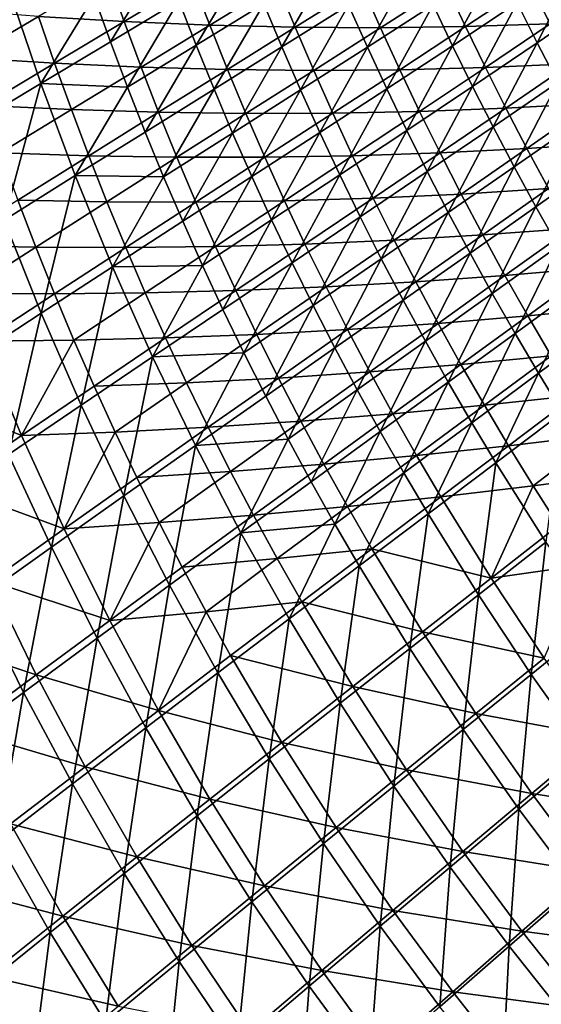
# Model space of a CAD drawing. Header units: metres. Extents: x 0 to 1400, y -1400 to 0.
# Tile 22 of 256: x 171 to 244, y -1076 to -938. Entities that reach past the tile are written whole.
import ezdxf

# ---------------------------------------------------------------- set-up
doc = ezdxf.new("R2010")
doc.units = ezdxf.units.M

msp = doc.modelspace()

# ---------------------------------------------------------------- linework, layer by layer
at = {"layer": 'None'}
for points in [[(183.839493, -941.070129, -309.325012), (181.539307, -934.687744, -309.343048), (191.117233, -929.08197, -337.516449)], [(193.445328, -935.330444, -337.499664), (183.839493, -941.070129, -309.325012), (191.117233, -929.08197, -337.516449)], [(195.863861, -941.545349, -337.483368), (193.445328, -935.330444, -337.499664), (202.903351, -929.66095, -365.763)], [(205.345047, -935.747009, -365.747772), (195.863861, -941.545349, -337.483368), (202.903351, -929.66095, -365.763)], [(207.87352, -941.798401, -365.732971), (205.345047, -935.747009, -365.747772), (214.678391, -930.002441, -394.098328)], [(217.224991, -935.931335, -394.08429), (207.87352, -941.798401, -365.732971), (214.678391, -930.002441, -394.098328)], [(219.854721, -941.824646, -394.070648), (217.224991, -935.931335, -394.08429), (226.425171, -930.105957, -422.509949)], [(229.068085, -935.884216, -422.497589), (219.854721, -941.824646, -394.070648), (226.425171, -930.105957, -422.509949)], [(231.790543, -941.626221, -422.485565), (229.068085, -935.884216, -422.497589), (238.126114, -929.97583, -450.986755)], [(240.857056, -935.611206, -450.9776), (231.790543, -941.626221, -422.485565), (238.126114, -929.97583, -450.986755)], [(240.857056, -935.611206, -450.9776), (249.487793, -929.765747, -478.674438), (243.664032, -941.209778, -450.968658)], [(249.487793, -929.765747, -478.674438), (252.332123, -935.279724, -478.740845), (243.664032, -941.209778, -450.968658)], [(173.776352, -937.506409, -280.14389), (185.766617, -938.233337, -308.221313), (183.492447, -931.819824, -308.249359)], [(183.492447, -931.819824, -308.249359), (185.766617, -938.233337, -308.221313), (195.36116, -932.50116, -336.412476)], [(185.766617, -938.233337, -308.221313), (197.756607, -938.747498, -336.386658), (195.36116, -932.50116, -336.412476)], [(195.36116, -932.50116, -336.412476), (197.756607, -938.747498, -336.386658), (207.225601, -932.956482, -364.660522)], [(197.756607, -938.747498, -336.386658), (209.734222, -939.039612, -364.637482), (207.225601, -932.956482, -364.660522)], [(207.225601, -932.956482, -364.660522), (209.734222, -939.039612, -364.637482), (219.072601, -933.180359, -392.99054)], [(209.734222, -939.039612, -364.637482), (221.68605, -939.105591, -392.970947), (219.072601, -933.180359, -392.99054)], [(219.072601, -933.180359, -392.99054), (221.68605, -939.105591, -392.970947), (230.888947, -933.17157, -421.402649)], [(221.68605, -939.105591, -392.970947), (233.598633, -938.945618, -421.386841), (230.888947, -933.17157, -421.402649)], [(230.888947, -933.17157, -421.402649), (233.598633, -938.945618, -421.386841), (242.661087, -932.933594, -449.898346)], [(233.598633, -938.945618, -421.386841), (245.458221, -938.564575, -449.886047), (242.661087, -932.933594, -449.898346)], [(245.458221, -938.564575, -449.886047), (254.107407, -932.604553, -477.678589), (242.661087, -932.933594, -449.898346)], [(174.083344, -946.902893, -281.238678), (164.174362, -952.851624, -253.24028), (169.638092, -933.830811, -281.277344)], [(181.539307, -934.687744, -309.343048), (174.083344, -946.902893, -281.238678), (169.638092, -933.830811, -281.277344)], [(183.839493, -941.070129, -309.325012), (174.083344, -946.902893, -281.238678), (181.539307, -934.687744, -309.343048)], [(186.233551, -947.418701, -309.307495), (183.839493, -941.070129, -309.325012), (193.445328, -935.330444, -337.499664)], [(195.863861, -941.545349, -337.483368), (186.233551, -947.418701, -309.307495), (193.445328, -935.330444, -337.499664)], [(198.372589, -947.72522, -337.467529), (195.863861, -941.545349, -337.483368), (205.345047, -935.747009, -365.747772)], [(207.87352, -941.798401, -365.732971), (198.372589, -947.72522, -337.467529), (205.345047, -935.747009, -365.747772)], [(210.48848, -947.813782, -365.718628), (207.87352, -941.798401, -365.732971), (217.224991, -935.931335, -394.08429)], [(219.854721, -941.824646, -394.070648), (210.48848, -947.813782, -365.718628), (217.224991, -935.931335, -394.08429)], [(222.567261, -947.681274, -394.057404), (219.854721, -941.824646, -394.070648), (229.068085, -935.884216, -422.497589)], [(231.790543, -941.626221, -422.485565), (222.567261, -947.681274, -394.057404), (229.068085, -935.884216, -422.497589)], [(234.592163, -947.330933, -422.473846), (231.790543, -941.626221, -422.485565), (240.857056, -935.611206, -450.9776)], [(243.664032, -941.209778, -450.968658), (234.592163, -947.330933, -422.473846), (240.857056, -935.611206, -450.9776)], [(243.664032, -941.209778, -450.968658), (252.332123, -935.279724, -478.740845), (246.546646, -946.770569, -450.95993)], [(161.79599, -936.580933, -252.155762), (163.907318, -943.305359, -252.125565), (173.776352, -937.506409, -280.14389)], [(163.907318, -943.305359, -252.125565), (176.020401, -944.058228, -280.114868), (173.776352, -937.506409, -280.14389)], [(173.776352, -937.506409, -280.14389), (176.020401, -944.058228, -280.114868), (185.766617, -938.233337, -308.221313)], [(176.020401, -944.058228, -280.114868), (188.1362, -944.614075, -308.194), (185.766617, -938.233337, -308.221313)], [(185.766617, -938.233337, -308.221313), (188.1362, -944.614075, -308.194), (197.756607, -938.747498, -336.386658)], [(188.1362, -944.614075, -308.194), (200.243927, -944.959839, -336.361572), (197.756607, -938.747498, -336.386658)], [(197.756607, -938.747498, -336.386658), (200.243927, -944.959839, -336.361572), (209.734222, -939.039612, -364.637482)], [(221.68605, -939.105591, -392.970947), (224.384155, -944.994934, -392.951996), (233.598633, -938.945618, -421.386841)], [(224.384155, -944.994934, -392.951996), (236.389389, -944.683105, -421.371582), (233.598633, -938.945618, -421.386841)], [(233.598633, -938.945618, -421.386841), (236.389389, -944.683105, -421.371582), (245.458221, -938.564575, -449.886047)], [(236.389389, -944.683105, -421.371582), (248.332855, -944.158325, -449.874237), (245.458221, -938.564575, -449.886047)], [(200.243927, -944.959839, -336.361572), (212.3311, -945.087708, -364.615173), (209.734222, -939.039612, -364.637482)], [(209.734222, -939.039612, -364.637482), (212.3311, -945.087708, -364.615173), (221.68605, -939.105591, -392.970947)], [(212.3311, -945.087708, -364.615173), (224.384155, -944.994934, -392.951996), (221.68605, -939.105591, -392.970947)], [(183.839493, -941.070129, -309.325012), (186.233551, -947.418701, -309.307495), (174.083344, -946.902893, -281.238678)], [(188.721283, -953.731812, -309.290497), (186.233551, -947.418701, -309.307495), (195.863861, -941.545349, -337.483368)], [(198.372589, -947.72522, -337.467529), (188.721283, -953.731812, -309.290497), (195.863861, -941.545349, -337.483368)], [(225.362259, -953.499939, -394.044556), (222.567261, -947.681274, -394.057404), (231.790543, -941.626221, -422.485565)], [(234.592163, -947.330933, -422.473846), (225.362259, -953.499939, -394.044556), (231.790543, -941.626221, -422.485565)], [(237.47261, -952.997314, -422.462494), (234.592163, -947.330933, -422.473846), (243.664032, -941.209778, -450.968658)], [(246.546646, -946.770569, -450.95993), (237.47261, -952.997314, -422.462494), (243.664032, -941.209778, -450.968658)], [(200.971252, -953.868652, -337.45224), (198.372589, -947.72522, -337.467529), (207.87352, -941.798401, -365.732971)], [(210.48848, -947.813782, -365.718628), (200.971252, -953.868652, -337.45224), (207.87352, -941.798401, -365.732971)], [(213.189636, -953.791931, -365.704742), (210.48848, -947.813782, -365.718628), (219.854721, -941.824646, -394.070648)], [(222.567261, -947.681274, -394.057404), (213.189636, -953.791931, -365.704742), (219.854721, -941.824646, -394.070648)], [(163.907318, -943.305359, -252.125565), (166.120865, -949.997986, -252.09613), (176.020401, -944.058228, -280.114868)], [(166.120865, -949.997986, -252.09613), (178.363373, -950.576965, -280.086578), (176.020401, -944.058228, -280.114868)], [(176.020401, -944.058228, -280.114868), (178.363373, -950.576965, -280.086578), (188.1362, -944.614075, -308.194)], [(236.389389, -944.683105, -421.371582), (239.26091, -950.382813, -421.356903), (248.332855, -944.158325, -449.874237)], [(239.26091, -950.382813, -421.356903), (251.284637, -949.713867, -449.862885), (248.332855, -944.158325, -449.874237)], [(178.363373, -950.576965, -280.086578), (190.601181, -950.960388, -308.16745), (188.1362, -944.614075, -308.194)], [(188.1362, -944.614075, -308.194), (190.601181, -950.960388, -308.16745), (200.243927, -944.959839, -336.361572)], [(190.601181, -950.960388, -308.16745), (202.823029, -951.136719, -336.33725), (200.243927, -944.959839, -336.361572)], [(200.243927, -944.959839, -336.361572), (202.823029, -951.136719, -336.33725), (212.3311, -945.087708, -364.615173)], [(202.823029, -951.136719, -336.33725), (215.016129, -951.099426, -364.593536), (212.3311, -945.087708, -364.615173)], [(212.3311, -945.087708, -364.615173), (215.016129, -951.099426, -364.593536), (224.384155, -944.994934, -392.951996)], [(215.016129, -951.099426, -364.593536), (227.166718, -950.847107, -392.933655), (224.384155, -944.994934, -392.951996)], [(224.384155, -944.994934, -392.951996), (227.166718, -950.847107, -392.933655), (236.389389, -944.683105, -421.371582)], [(227.166718, -950.847107, -392.933655), (239.26091, -950.382813, -421.356903), (236.389389, -944.683105, -421.371582)], [(168.961304, -966.066223, -253.202774), (164.174362, -952.851624, -253.24028), (174.083344, -946.902893, -281.238678)], [(178.918045, -959.838684, -281.202148), (168.961304, -966.066223, -253.202774), (174.083344, -946.902893, -281.238678)], [(186.233551, -947.418701, -309.307495), (178.918045, -959.838684, -281.202148), (174.083344, -946.902893, -281.238678)], [(240.431473, -958.624207, -422.451508), (237.47261, -952.997314, -422.462494), (246.546646, -946.770569, -450.95993)], [(249.504486, -952.292542, -450.951508), (240.431473, -958.624207, -422.451508), (246.546646, -946.770569, -450.95993)], [(188.721283, -953.731812, -309.290497), (178.918045, -959.838684, -281.202148), (186.233551, -947.418701, -309.307495)], [(191.302475, -960.008118, -309.274078), (188.721283, -953.731812, -309.290497), (198.372589, -947.72522, -337.467529)], [(200.971252, -953.868652, -337.45224), (191.302475, -960.008118, -309.274078), (198.372589, -947.72522, -337.467529)], [(203.659607, -959.974243, -337.437439), (200.971252, -953.868652, -337.45224), (210.48848, -947.813782, -365.718628)], [(213.189636, -953.791931, -365.704742), (203.659607, -959.974243, -337.437439), (210.48848, -947.813782, -365.718628)], [(215.9767, -959.731506, -365.691315), (213.189636, -953.791931, -365.704742), (222.567261, -947.681274, -394.057404)], [(225.362259, -953.499939, -394.044556), (215.9767, -959.731506, -365.691315), (222.567261, -947.681274, -394.057404)], [(228.23941, -959.279602, -394.032135), (225.362259, -953.499939, -394.044556), (234.592163, -947.330933, -422.473846)], [(237.47261, -952.997314, -422.462494), (228.23941, -959.279602, -394.032135), (234.592163, -947.330933, -422.473846)], [(166.120865, -949.997986, -252.09613), (168.436905, -956.657166, -252.067444), (178.363373, -950.576965, -280.086578)], [(239.26091, -950.382813, -421.356903), (242.21286, -956.043701, -421.342773), (251.284637, -949.713867, -449.862885)], [(242.21286, -956.043701, -421.342773), (254.313171, -955.230042, -449.85199), (251.284637, -949.713867, -449.862885)], [(168.436905, -956.657166, -252.067444), (180.805344, -957.060852, -280.059052), (178.363373, -950.576965, -280.086578)], [(178.363373, -950.576965, -280.086578), (180.805344, -957.060852, -280.059052), (190.601181, -950.960388, -308.16745)], [(180.805344, -957.060852, -280.059052), (193.161545, -957.270752, -308.141663), (190.601181, -950.960388, -308.16745)], [(190.601181, -950.960388, -308.16745), (193.161545, -957.270752, -308.141663), (202.823029, -951.136719, -336.33725)], [(193.161545, -957.270752, -308.141663), (205.493835, -957.27655, -336.31366), (202.823029, -951.136719, -336.33725)], [(202.823029, -951.136719, -336.33725), (205.493835, -957.27655, -336.31366), (215.016129, -951.099426, -364.593536)], [(205.493835, -957.27655, -336.31366), (217.789139, -957.073303, -364.572662), (215.016129, -951.099426, -364.593536)], [(215.016129, -951.099426, -364.593536), (217.789139, -957.073303, -364.572662), (227.166718, -950.847107, -392.933655)], [(217.789139, -957.073303, -364.572662), (230.033463, -956.66095, -392.916016), (227.166718, -950.847107, -392.933655)], [(227.166718, -950.847107, -392.933655), (230.033463, -956.66095, -392.916016), (239.26091, -950.382813, -421.356903)], [(230.033463, -956.66095, -392.916016), (242.21286, -956.043701, -421.342773), (239.26091, -950.382813, -421.356903)], [(243.46843, -964.210571, -422.440887), (240.431473, -958.624207, -422.451508), (249.504486, -952.292542, -450.951508)], [(252.53714, -957.774719, -450.943329), (243.46843, -964.210571, -422.440887), (249.504486, -952.292542, -450.951508)], [(188.721283, -953.731812, -309.290497), (191.302475, -960.008118, -309.274078), (178.918045, -959.838684, -281.202148)], [(193.976929, -966.245911, -309.258179), (191.302475, -960.008118, -309.274078), (200.971252, -953.868652, -337.45224)], [(203.659607, -959.974243, -337.437439), (193.976929, -966.245911, -309.258179), (200.971252, -953.868652, -337.45224)], [(206.437393, -966.040649, -337.423126), (203.659607, -959.974243, -337.437439), (213.189636, -953.791931, -365.704742)], [(215.9767, -959.731506, -365.691315), (206.437393, -966.040649, -337.423126), (213.189636, -953.791931, -365.704742)], [(218.849365, -965.631287, -365.678375), (215.9767, -959.731506, -365.691315), (225.362259, -953.499939, -394.044556)], [(228.23941, -959.279602, -394.032135), (218.849365, -965.631287, -365.678375), (225.362259, -953.499939, -394.044556)], [(231.19838, -965.019043, -394.020142), (228.23941, -959.279602, -394.032135), (237.47261, -952.997314, -422.462494)], [(240.431473, -958.624207, -422.451508), (231.19838, -965.019043, -394.020142), (237.47261, -952.997314, -422.462494)], [(242.21286, -956.043701, -421.342773), (245.244904, -961.66449, -421.329224), (254.313171, -955.230042, -449.85199)], [(168.436905, -956.657166, -252.067444), (170.855545, -963.281006, -252.039536), (180.805344, -957.060852, -280.059052)], [(217.789139, -957.073303, -364.572662), (220.649872, -963.008057, -364.55249), (230.033463, -956.66095, -392.916016)], [(220.649872, -963.008057, -364.55249), (232.9841, -962.43512, -392.899017), (230.033463, -956.66095, -392.916016)], [(230.033463, -956.66095, -392.916016), (232.9841, -962.43512, -392.899017), (242.21286, -956.043701, -421.342773)], [(232.9841, -962.43512, -392.899017), (245.244904, -961.66449, -421.329224), (242.21286, -956.043701, -421.342773)], [(170.855545, -963.281006, -252.039536), (183.346344, -963.508179, -280.032349), (180.805344, -957.060852, -280.059052)], [(180.805344, -957.060852, -280.059052), (183.346344, -963.508179, -280.032349), (193.161545, -957.270752, -308.141663)], [(183.346344, -963.508179, -280.032349), (195.817276, -963.543396, -308.116699), (193.161545, -957.270752, -308.141663)], [(193.161545, -957.270752, -308.141663), (195.817276, -963.543396, -308.116699), (205.493835, -957.27655, -336.31366)], [(195.817276, -963.543396, -308.116699), (208.256241, -963.377869, -336.290863), (205.493835, -957.27655, -336.31366)], [(205.493835, -957.27655, -336.31366), (208.256241, -963.377869, -336.290863), (217.789139, -957.073303, -364.572662)], [(208.256241, -963.377869, -336.290863), (220.649872, -963.008057, -364.55249), (217.789139, -957.073303, -364.572662)], [(246.583069, -969.755371, -422.430664), (243.46843, -964.210571, -422.440887), (252.53714, -957.774719, -450.943329)], [(221.807358, -971.48999, -365.665894), (218.849365, -965.631287, -365.678375), (228.23941, -959.279602, -394.032135)], [(231.19838, -965.019043, -394.020142), (221.807358, -971.48999, -365.665894), (228.23941, -959.279602, -394.032135)], [(234.238815, -970.717102, -394.008606), (231.19838, -965.019043, -394.020142), (240.431473, -958.624207, -422.451508)], [(243.46843, -964.210571, -422.440887), (234.238815, -970.717102, -394.008606), (240.431473, -958.624207, -422.451508)], [(174.150803, -979.128723, -253.167511), (168.961304, -966.066223, -253.202774), (178.918045, -959.838684, -281.202148)], [(184.1409, -972.624695, -281.167877), (174.150803, -979.128723, -253.167511), (178.918045, -959.838684, -281.202148)], [(191.302475, -960.008118, -309.274078), (184.1409, -972.624695, -281.167877), (178.918045, -959.838684, -281.202148)], [(193.976929, -966.245911, -309.258179), (184.1409, -972.624695, -281.167877), (191.302475, -960.008118, -309.274078)], [(196.744446, -972.443665, -309.242828), (193.976929, -966.245911, -309.258179), (203.659607, -959.974243, -337.437439)], [(206.437393, -966.040649, -337.423126), (196.744446, -972.443665, -309.242828), (203.659607, -959.974243, -337.437439)], [(209.304367, -972.066345, -337.409363), (206.437393, -966.040649, -337.423126), (215.9767, -959.731506, -365.691315)], [(218.849365, -965.631287, -365.678375), (209.304367, -972.066345, -337.409363), (215.9767, -959.731506, -365.691315)], [(220.649872, -963.008057, -364.55249), (223.598099, -968.902283, -364.533081), (232.9841, -962.43512, -392.899017)], [(223.598099, -968.902283, -364.533081), (236.018341, -968.168457, -392.882721), (232.9841, -962.43512, -392.899017)], [(232.9841, -962.43512, -392.899017), (236.018341, -968.168457, -392.882721), (245.244904, -961.66449, -421.329224)], [(236.018341, -968.168457, -392.882721), (248.356705, -967.244202, -421.316284), (245.244904, -961.66449, -421.329224)], [(160.751068, -969.640503, -224.112076), (173.376907, -969.867615, -252.012451), (170.855545, -963.281006, -252.039536)], [(170.855545, -963.281006, -252.039536), (173.376907, -969.867615, -252.012451), (183.346344, -963.508179, -280.032349)], [(173.376907, -969.867615, -252.012451), (185.986404, -969.917175, -280.0065), (183.346344, -963.508179, -280.032349)], [(183.346344, -963.508179, -280.032349), (185.986404, -969.917175, -280.0065), (195.817276, -963.543396, -308.116699)], [(185.986404, -969.917175, -280.0065), (198.568314, -969.776733, -308.092529), (195.817276, -963.543396, -308.116699)], [(195.817276, -963.543396, -308.116699), (198.568314, -969.776733, -308.092529), (208.256241, -963.377869, -336.290863)], [(198.568314, -969.776733, -308.092529), (211.110062, -969.439209, -336.26886), (208.256241, -963.377869, -336.290863)], [(208.256241, -963.377869, -336.290863), (211.110062, -969.439209, -336.26886), (220.649872, -963.008057, -364.55249)], [(211.110062, -969.439209, -336.26886), (223.598099, -968.902283, -364.533081), (220.649872, -963.008057, -364.55249)], [(224.850372, -977.306335, -365.653931), (221.807358, -971.48999, -365.665894), (231.19838, -965.019043, -394.020142)], [(234.238815, -970.717102, -394.008606), (224.850372, -977.306335, -365.653931), (231.19838, -965.019043, -394.020142)], [(237.360397, -976.37262, -393.997498), (234.238815, -970.717102, -394.008606), (243.46843, -964.210571, -422.440887)], [(246.583069, -969.755371, -422.430664), (237.360397, -976.37262, -393.997498), (243.46843, -964.210571, -422.440887)], [(174.150803, -979.128723, -253.167511), (164.006149, -985.775635, -225.258652), (168.961304, -966.066223, -253.202774)], [(184.1409, -972.624695, -281.167877), (193.976929, -966.245911, -309.258179), (196.744446, -972.443665, -309.242828)], [(199.604797, -978.599915, -309.228027), (196.744446, -972.443665, -309.242828), (206.437393, -966.040649, -337.423126)], [(209.304367, -972.066345, -337.409363), (199.604797, -978.599915, -309.228027), (206.437393, -966.040649, -337.423126)], [(212.260284, -978.049988, -337.396149), (209.304367, -972.066345, -337.409363), (218.849365, -965.631287, -365.678375)], [(221.807358, -971.48999, -365.665894), (212.260284, -978.049988, -337.396149), (218.849365, -965.631287, -365.678375)], [(236.018341, -968.168457, -392.882721), (239.135849, -973.85968, -392.867096), (248.356705, -967.244202, -421.316284)], [(239.135849, -973.85968, -392.867096), (251.547836, -972.781555, -421.303925), (248.356705, -967.244202, -421.316284)], [(211.110062, -969.439209, -336.26886), (214.055054, -975.459167, -336.247681), (223.598099, -968.902283, -364.533081)], [(214.055054, -975.459167, -336.247681), (226.63356, -974.754761, -364.514435), (223.598099, -968.902283, -364.533081)], [(223.598099, -968.902283, -364.533081), (226.63356, -974.754761, -364.514435), (236.018341, -968.168457, -392.882721)], [(226.63356, -974.754761, -364.514435), (239.135849, -973.85968, -392.867096), (236.018341, -968.168457, -392.882721)], [(160.751068, -969.640503, -224.112076), (163.252838, -976.367615, -224.085159), (173.376907, -969.867615, -252.012451)], [(163.252838, -976.367615, -224.085159), (176.001053, -976.415161, -251.986191), (173.376907, -969.867615, -252.012451)], [(173.376907, -969.867615, -252.012451), (176.001053, -976.415161, -251.986191), (185.986404, -969.917175, -280.0065)], [(176.001053, -976.415161, -251.986191), (188.72554, -976.286011, -279.981445), (185.986404, -969.917175, -280.0065)], [(185.986404, -969.917175, -280.0065), (188.72554, -976.286011, -279.981445), (198.568314, -969.776733, -308.092529)], [(188.72554, -976.286011, -279.981445), (201.41449, -975.969238, -308.069244), (198.568314, -969.776733, -308.092529)], [(198.568314, -969.776733, -308.092529), (201.41449, -975.969238, -308.069244), (211.110062, -969.439209, -336.26886)], [(201.41449, -975.969238, -308.069244), (214.055054, -975.459167, -336.247681), (211.110062, -969.439209, -336.26886)], [(227.978119, -983.079041, -365.642456), (224.850372, -977.306335, -365.653931), (234.238815, -970.717102, -394.008606)], [(237.360397, -976.37262, -393.997498), (227.978119, -983.079041, -365.642456), (234.238815, -970.717102, -394.008606)], [(240.562805, -981.984436, -393.986877), (237.360397, -976.37262, -393.997498), (246.583069, -969.755371, -422.430664)], [(249.77504, -975.257507, -422.420837), (240.562805, -981.984436, -393.986877), (246.583069, -969.755371, -422.430664)], [(202.5578, -984.713074, -309.213806), (199.604797, -978.599915, -309.228027), (209.304367, -972.066345, -337.409363)], [(212.260284, -978.049988, -337.396149), (202.5578, -984.713074, -309.213806), (209.304367, -972.066345, -337.409363)], [(215.304901, -983.990234, -337.383423), (212.260284, -978.049988, -337.396149), (221.807358, -971.48999, -365.665894)], [(224.850372, -977.306335, -365.653931), (215.304901, -983.990234, -337.383423), (221.807358, -971.48999, -365.665894)], [(179.741943, -992.024536, -253.134598), (174.150803, -979.128723, -253.167511), (184.1409, -972.624695, -281.167877)], [(189.750656, -985.247498, -281.135925), (179.741943, -992.024536, -253.134598), (184.1409, -972.624695, -281.167877)], [(189.750656, -985.247498, -281.135925), (184.1409, -972.624695, -281.167877), (196.744446, -972.443665, -309.242828)], [(199.604797, -978.599915, -309.228027), (189.750656, -985.247498, -281.135925), (196.744446, -972.443665, -309.242828)], [(239.135849, -973.85968, -392.867096), (242.336273, -979.507629, -392.852203), (251.547836, -972.781555, -421.303925)], [(242.336273, -979.507629, -392.852203), (254.817841, -978.275574, -421.292175), (251.547836, -972.781555, -421.303925)], [(214.055054, -975.459167, -336.247681), (217.091049, -981.436157, -336.227325), (226.63356, -974.754761, -364.514435)], [(217.091049, -981.436157, -336.227325), (229.755981, -980.564026, -364.496582), (226.63356, -974.754761, -364.514435)], [(226.63356, -974.754761, -364.514435), (229.755981, -980.564026, -364.496582), (239.135849, -973.85968, -392.867096)], [(229.755981, -980.564026, -364.496582), (242.336273, -979.507629, -392.852203), (239.135849, -973.85968, -392.867096)], [(188.72554, -976.286011, -279.981445), (191.563629, -982.612976, -279.957275), (201.41449, -975.969238, -308.069244)], [(191.563629, -982.612976, -279.957275), (204.355652, -982.119263, -308.046783), (201.41449, -975.969238, -308.069244)], [(201.41449, -975.969238, -308.069244), (204.355652, -982.119263, -308.046783), (214.055054, -975.459167, -336.247681)], [(204.355652, -982.119263, -308.046783), (217.091049, -981.436157, -336.227325), (214.055054, -975.459167, -336.247681)], [(243.845688, -987.551392, -393.976715), (240.562805, -981.984436, -393.986877), (249.77504, -975.257507, -422.420837)], [(253.043976, -980.715942, -422.411438), (243.845688, -987.551392, -393.976715), (249.77504, -975.257507, -422.420837)], [(163.252838, -976.367615, -224.085159), (165.86113, -983.05481, -224.059082), (176.001053, -976.415161, -251.986191)], [(165.86113, -983.05481, -224.059082), (178.728058, -982.921692, -251.960785), (176.001053, -976.415161, -251.986191)], [(176.001053, -976.415161, -251.986191), (178.728058, -982.921692, -251.960785), (188.72554, -976.286011, -279.981445)], [(178.728058, -982.921692, -251.960785), (191.563629, -982.612976, -279.957275), (188.72554, -976.286011, -279.981445)], [(218.437943, -989.885559, -337.371277), (215.304901, -983.990234, -337.383423), (224.850372, -977.306335, -365.653931)], [(227.978119, -983.079041, -365.642456), (218.437943, -989.885559, -337.371277), (224.850372, -977.306335, -365.653931)], [(231.190308, -988.806763, -365.63147), (227.978119, -983.079041, -365.642456), (237.360397, -976.37262, -393.997498)], [(240.562805, -981.984436, -393.986877), (231.190308, -988.806763, -365.63147), (237.360397, -976.37262, -393.997498)], [(199.604797, -978.599915, -309.228027), (202.5578, -984.713074, -309.213806), (189.750656, -985.247498, -281.135925)], [(205.603226, -990.781616, -309.200165), (202.5578, -984.713074, -309.213806), (212.260284, -978.049988, -337.396149)], [(215.304901, -983.990234, -337.383423), (205.603226, -990.781616, -309.200165), (212.260284, -978.049988, -337.396149)], [(242.336273, -979.507629, -392.852203), (245.619156, -985.111023, -392.838013), (254.817841, -978.275574, -421.292175)], [(169.578873, -998.946289, -225.226181), (164.006149, -985.775635, -225.258652), (174.150803, -979.128723, -253.167511)], [(179.741943, -992.024536, -253.134598), (169.578873, -998.946289, -225.226181), (174.150803, -979.128723, -253.167511)], [(229.755981, -980.564026, -364.496582), (232.964981, -986.328857, -364.479523), (242.336273, -979.507629, -392.852203)], [(232.964981, -986.328857, -364.479523), (245.619156, -985.111023, -392.838013), (242.336273, -979.507629, -392.852203)], [(204.355652, -982.119263, -308.046783), (207.391617, -988.22522, -308.025208), (217.091049, -981.436157, -336.227325)], [(207.391617, -988.22522, -308.025208), (220.217758, -987.368835, -336.207825), (217.091049, -981.436157, -336.227325)], [(217.091049, -981.436157, -336.227325), (220.217758, -987.368835, -336.207825), (229.755981, -980.564026, -364.496582)], [(220.217758, -987.368835, -336.207825), (232.964981, -986.328857, -364.479523), (229.755981, -980.564026, -364.496582)], [(247.208725, -993.072266, -393.967072), (243.845688, -987.551392, -393.976715), (253.043976, -980.715942, -422.411438)], [(155.566742, -989.853271, -196.228638), (171.397583, -996.301331, -224.009445), (165.86113, -983.05481, -224.059082)], [(165.86113, -983.05481, -224.059082), (171.397583, -996.301331, -224.009445), (178.728058, -982.921692, -251.960785)], [(171.397583, -996.301331, -224.009445), (181.557831, -989.385376, -251.936234), (178.728058, -982.921692, -251.960785)], [(178.728058, -982.921692, -251.960785), (181.557831, -989.385376, -251.936234), (191.563629, -982.612976, -279.957275)], [(181.557831, -989.385376, -251.936234), (194.500519, -988.896362, -279.93399), (191.563629, -982.612976, -279.957275)], [(191.563629, -982.612976, -279.957275), (194.500519, -988.896362, -279.93399), (204.355652, -982.119263, -308.046783)], [(194.500519, -988.896362, -279.93399), (207.391617, -988.22522, -308.025208), (204.355652, -982.119263, -308.046783)], [(221.659164, -995.734619, -337.35965), (218.437943, -989.885559, -337.371277), (227.978119, -983.079041, -365.642456)], [(231.190308, -988.806763, -365.63147), (221.659164, -995.734619, -337.35965), (227.978119, -983.079041, -365.642456)], [(234.486633, -994.488342, -365.621002), (231.190308, -988.806763, -365.63147), (240.562805, -981.984436, -393.986877)], [(243.845688, -987.551392, -393.976715), (234.486633, -994.488342, -365.621002), (240.562805, -981.984436, -393.986877)], [(208.740891, -996.803955, -309.187103), (205.603226, -990.781616, -309.200165), (215.304901, -983.990234, -337.383423)], [(218.437943, -989.885559, -337.371277), (208.740891, -996.803955, -309.187103), (215.304901, -983.990234, -337.383423)], [(185.733795, -1004.738892, -253.104095), (179.741943, -992.024536, -253.134598), (189.750656, -985.247498, -281.135925)], [(195.746002, -997.693481, -281.106323), (185.733795, -1004.738892, -253.104095), (189.750656, -985.247498, -281.135925)], [(202.5578, -984.713074, -309.213806), (195.746002, -997.693481, -281.106323), (189.750656, -985.247498, -281.135925)], [(205.603226, -990.781616, -309.200165), (195.746002, -997.693481, -281.106323), (202.5578, -984.713074, -309.213806)], [(232.964981, -986.328857, -364.479523), (236.260162, -992.047791, -364.463287), (245.619156, -985.111023, -392.838013)], [(236.260162, -992.047791, -364.463287), (248.9841, -990.66864, -392.824554), (245.619156, -985.111023, -392.838013)], [(220.217758, -987.368835, -336.207825), (223.43486, -993.255615, -336.189178), (232.964981, -986.328857, -364.479523)], [(223.43486, -993.255615, -336.189178), (236.260162, -992.047791, -364.463287), (232.964981, -986.328857, -364.479523)], [(194.500519, -988.896362, -279.93399), (197.536102, -995.134399, -279.911621), (207.391617, -988.22522, -308.025208)], [(197.536102, -995.134399, -279.911621), (210.522171, -994.285461, -308.004517), (207.391617, -988.22522, -308.025208)], [(207.391617, -988.22522, -308.025208), (210.522171, -994.285461, -308.004517), (220.217758, -987.368835, -336.207825)], [(210.522171, -994.285461, -308.004517), (223.43486, -993.255615, -336.189178), (220.217758, -987.368835, -336.207825)], [(237.866837, -1000.122375, -365.611084), (234.486633, -994.488342, -365.621002), (243.845688, -987.551392, -393.976715)], [(247.208725, -993.072266, -393.967072), (237.866837, -1000.122375, -365.611084), (243.845688, -987.551392, -393.976715)], [(155.566742, -989.853271, -196.228638), (161.083542, -1003.375793, -196.18045), (171.397583, -996.301331, -224.009445)], [(181.557831, -989.385376, -251.936234), (171.397583, -996.301331, -224.009445), (184.49028, -995.804199, -251.912598)], [(181.557831, -989.385376, -251.936234), (184.49028, -995.804199, -251.912598), (194.500519, -988.896362, -279.93399)], [(184.49028, -995.804199, -251.912598), (197.536102, -995.134399, -279.911621), (194.500519, -988.896362, -279.93399)], [(211.970581, -1002.778564, -309.174622), (208.740891, -996.803955, -309.187103), (218.437943, -989.885559, -337.371277)], [(221.659164, -995.734619, -337.35965), (211.970581, -1002.778564, -309.174622), (218.437943, -989.885559, -337.371277)], [(224.968338, -1001.536011, -337.348572), (221.659164, -995.734619, -337.35965), (231.190308, -988.806763, -365.63147)], [(234.486633, -994.488342, -365.621002), (224.968338, -1001.536011, -337.348572), (231.190308, -988.806763, -365.63147)], [(205.603226, -990.781616, -309.200165), (208.740891, -996.803955, -309.187103), (195.746002, -997.693481, -281.106323)], [(236.260162, -992.047791, -364.463287), (239.641159, -997.719482, -364.447845), (248.9841, -990.66864, -392.824554)], [(239.641159, -997.719482, -364.447845), (252.430679, -996.179199, -392.811829), (248.9841, -990.66864, -392.824554)], [(175.567413, -1011.930664, -225.196075), (169.578873, -998.946289, -225.226181), (179.741943, -992.024536, -253.134598)], [(185.733795, -1004.738892, -253.104095), (175.567413, -1011.930664, -225.196075), (179.741943, -992.024536, -253.134598)], [(223.43486, -993.255615, -336.189178), (226.741959, -999.095093, -336.171417), (236.260162, -992.047791, -364.463287)], [(226.741959, -999.095093, -336.171417), (239.641159, -997.719482, -364.447845), (236.260162, -992.047791, -364.463287)], [(210.522171, -994.285461, -308.004517), (213.746964, -1000.298401, -307.984741), (223.43486, -993.255615, -336.189178)], [(213.746964, -1000.298401, -307.984741), (226.741959, -999.095093, -336.171417), (223.43486, -993.255615, -336.189178)], [(244.877609, -1011.243591, -365.592804), (237.866837, -1000.122375, -365.611084), (247.208725, -993.072266, -393.967072)], [(184.49028, -995.804199, -251.912598), (187.525299, -1002.176453, -251.889862), (197.536102, -995.134399, -279.911621)], [(187.525299, -1002.176453, -251.889862), (200.670166, -1001.325378, -279.890167), (197.536102, -995.134399, -279.911621)], [(197.536102, -995.134399, -279.911621), (200.670166, -1001.325378, -279.890167), (210.522171, -994.285461, -308.004517)], [(200.670166, -1001.325378, -279.890167), (213.746964, -1000.298401, -307.984741), (210.522171, -994.285461, -308.004517)], [(228.365189, -1007.28833, -337.338074), (224.968338, -1001.536011, -337.348572), (234.486633, -994.488342, -365.621002)], [(237.866837, -1000.122375, -365.611084), (228.365189, -1007.28833, -337.338074), (234.486633, -994.488342, -365.621002)], [(161.083542, -1003.375793, -196.18045), (177.360153, -1009.363892, -223.963333), (171.397583, -996.301331, -224.009445)], [(171.397583, -996.301331, -224.009445), (177.360153, -1009.363892, -223.963333), (184.49028, -995.804199, -251.912598)], [(177.360153, -1009.363892, -223.963333), (187.525299, -1002.176453, -251.889862), (184.49028, -995.804199, -251.912598)], [(208.740891, -996.803955, -309.187103), (202.125641, -1009.949219, -281.079163), (195.746002, -997.693481, -281.106323)], [(202.125641, -1009.949219, -281.079163), (208.740891, -996.803955, -309.187103), (211.970581, -1002.778564, -309.174622)], [(215.292084, -1008.703918, -309.16272), (211.970581, -1002.778564, -309.174622), (221.659164, -995.734619, -337.35965)], [(224.968338, -1001.536011, -337.348572), (215.292084, -1008.703918, -309.16272), (221.659164, -995.734619, -337.35965)], [(239.641159, -997.719482, -364.447845), (243.107513, -1003.34259, -364.433258), (252.430679, -996.179199, -392.811829)], [(243.107513, -1003.34259, -364.433258), (255.958359, -1001.641541, -392.799835), (252.430679, -996.179199, -392.811829)], [(192.125458, -1017.257202, -253.076096), (185.733795, -1004.738892, -253.104095), (195.746002, -997.693481, -281.106323)], [(202.125641, -1009.949219, -281.079163), (192.125458, -1017.257202, -253.076096), (195.746002, -997.693481, -281.106323)], [(226.741959, -999.095093, -336.171417), (230.138672, -1004.885742, -336.154572), (239.641159, -997.719482, -364.447845)], [(230.138672, -1004.885742, -336.154572), (243.107513, -1003.34259, -364.433258), (239.641159, -997.719482, -364.447845)], [(175.567413, -1011.930664, -225.196075), (165.248306, -1019.281189, -197.386337), (169.578873, -998.946289, -225.226181)], [(213.746964, -1000.298401, -307.984741), (217.065643, -1006.26239, -307.965881), (226.741959, -999.095093, -336.171417)], [(217.065643, -1006.26239, -307.965881), (230.138672, -1004.885742, -336.154572), (226.741959, -999.095093, -336.171417)], [(200.670166, -1001.325378, -279.890167), (203.902405, -1007.467468, -279.869629), (213.746964, -1000.298401, -307.984741)], [(203.902405, -1007.467468, -279.869629), (217.065643, -1006.26239, -307.965881), (213.746964, -1000.298401, -307.984741)], [(235.420792, -1018.640686, -337.318756), (228.365189, -1007.28833, -337.338074), (237.866837, -1000.122375, -365.611084)], [(244.877609, -1011.243591, -365.592804), (235.420792, -1018.640686, -337.318756), (237.866837, -1000.122375, -365.611084)], [(187.525299, -1002.176453, -251.889862), (177.360153, -1009.363892, -223.963333), (190.662735, -1008.500061, -251.868057)], [(187.525299, -1002.176453, -251.889862), (190.662735, -1008.500061, -251.868057), (200.670166, -1001.325378, -279.890167)], [(190.662735, -1008.500061, -251.868057), (203.902405, -1007.467468, -279.869629), (200.670166, -1001.325378, -279.890167)], [(218.7052, -1014.578491, -309.151428), (215.292084, -1008.703918, -309.16272), (224.968338, -1001.536011, -337.348572)], [(228.365189, -1007.28833, -337.338074), (218.7052, -1014.578491, -309.151428), (224.968338, -1001.536011, -337.348572)], [(243.107513, -1003.34259, -364.433258), (246.658722, -1008.915833, -364.419525), (255.958359, -1001.641541, -392.799835)], [(161.083542, -1003.375793, -196.18045), (167.041748, -1016.709229, -196.135666), (177.360153, -1009.363892, -223.963333)], [(215.292084, -1008.703918, -309.16272), (202.125641, -1009.949219, -281.079163), (211.970581, -1002.778564, -309.174622)], [(230.138672, -1004.885742, -336.154572), (237.199203, -1016.314636, -336.123566), (243.107513, -1003.34259, -364.433258)], [(237.199203, -1016.314636, -336.123566), (246.658722, -1008.915833, -364.419525), (243.107513, -1003.34259, -364.433258)], [(181.971222, -1024.713013, -225.168411), (175.567413, -1011.930664, -225.196075), (185.733795, -1004.738892, -253.104095)], [(192.125458, -1017.257202, -253.076096), (181.971222, -1024.713013, -225.168411), (185.733795, -1004.738892, -253.104095)], [(217.065643, -1006.26239, -307.965881), (220.477859, -1012.175781, -307.947998), (230.138672, -1004.885742, -336.154572)], [(220.477859, -1012.175781, -307.947998), (237.199203, -1016.314636, -336.123566), (230.138672, -1004.885742, -336.154572)], [(203.902405, -1007.467468, -279.869629), (207.232452, -1013.558899, -279.850067), (217.065643, -1006.26239, -307.965881)], [(207.232452, -1013.558899, -279.850067), (220.477859, -1012.175781, -307.947998), (217.065643, -1006.26239, -307.965881)], [(190.662735, -1008.500061, -251.868057), (193.902298, -1014.773193, -251.847198), (203.902405, -1007.467468, -279.869629)], [(193.902298, -1014.773193, -251.847198), (207.232452, -1013.558899, -279.850067), (203.902405, -1007.467468, -279.869629)], [(225.805115, -1026.169556, -309.130707), (218.7052, -1014.578491, -309.151428), (228.365189, -1007.28833, -337.338074)], [(235.420792, -1018.640686, -337.318756), (225.805115, -1026.169556, -309.130707), (228.365189, -1007.28833, -337.338074)], [(167.041748, -1016.709229, -196.135666), (183.747925, -1022.226013, -223.920914), (177.360153, -1009.363892, -223.963333)], [(177.360153, -1009.363892, -223.963333), (183.747925, -1022.226013, -223.920914), (190.662735, -1008.500061, -251.868057)], [(183.747925, -1022.226013, -223.920914), (193.902298, -1014.773193, -251.847198), (190.662735, -1008.500061, -251.868057)], [(208.888321, -1022.00116, -281.054504), (202.125641, -1009.949219, -281.079163), (215.292084, -1008.703918, -309.16272)], [(218.7052, -1014.578491, -309.151428), (208.888321, -1022.00116, -281.054504), (215.292084, -1008.703918, -309.16272)], [(246.658722, -1008.915833, -364.419525), (237.199203, -1016.314636, -336.123566), (250.29422, -1014.437744, -364.406647)], [(198.916, -1029.564697, -253.050644), (192.125458, -1017.257202, -253.076096), (202.125641, -1009.949219, -281.079163)], [(208.888321, -1022.00116, -281.054504), (198.916, -1029.564697, -253.050644), (202.125641, -1009.949219, -281.079163)], [(171.664673, -1032.326782, -197.360153), (165.248306, -1019.281189, -197.386337), (175.567413, -1011.930664, -225.196075)], [(181.971222, -1024.713013, -225.168411), (171.664673, -1032.326782, -197.360153), (175.567413, -1011.930664, -225.196075)], [(242.823395, -1029.782715, -337.301819), (235.420792, -1018.640686, -337.318756), (244.877609, -1011.243591, -365.592804)], [(252.220245, -1022.162476, -365.576721), (242.823395, -1029.782715, -337.301819), (244.877609, -1011.243591, -365.592804)], [(207.232452, -1013.558899, -279.850067), (210.659973, -1019.5979, -279.831482), (220.477859, -1012.175781, -307.947998)], [(210.659973, -1019.5979, -279.831482), (227.58107, -1023.844421, -307.9151), (220.477859, -1012.175781, -307.947998)], [(220.477859, -1012.175781, -307.947998), (227.58107, -1023.844421, -307.9151), (237.199203, -1016.314636, -336.123566)], [(193.902298, -1014.773193, -251.847198), (183.747925, -1022.226013, -223.920914), (197.243637, -1020.993896, -251.827316)], [(193.902298, -1014.773193, -251.847198), (197.243637, -1020.993896, -251.827316), (207.232452, -1013.558899, -279.850067)], [(197.243637, -1020.993896, -251.827316), (210.659973, -1019.5979, -279.831482), (207.232452, -1013.558899, -279.850067)], [(216.032242, -1033.836304, -281.03244), (208.888321, -1022.00116, -281.054504), (218.7052, -1014.578491, -309.151428)], [(225.805115, -1026.169556, -309.130707), (216.032242, -1033.836304, -281.03244), (218.7052, -1014.578491, -309.151428)], [(237.199203, -1016.314636, -336.123566), (244.612213, -1027.530396, -336.096344), (250.29422, -1014.437744, -364.406647)], [(156.571365, -1024.224976, -168.410736), (173.44072, -1029.836182, -196.094467), (167.041748, -1016.709229, -196.135666)], [(167.041748, -1016.709229, -196.135666), (173.44072, -1029.836182, -196.094467), (183.747925, -1022.226013, -223.920914)], [(188.789734, -1037.277466, -225.143295), (181.971222, -1024.713013, -225.168411), (192.125458, -1017.257202, -253.076096)], [(198.916, -1029.564697, -253.050644), (188.789734, -1037.277466, -225.143295), (192.125458, -1017.257202, -253.076096)], [(227.58107, -1023.844421, -307.9151), (244.612213, -1027.530396, -336.096344), (237.199203, -1016.314636, -336.123566)], [(233.267395, -1037.541382, -309.112488), (225.805115, -1026.169556, -309.130707), (235.420792, -1018.640686, -337.318756)], [(242.823395, -1029.782715, -337.301819), (233.267395, -1037.541382, -309.112488), (235.420792, -1018.640686, -337.318756)], [(171.664673, -1032.326782, -197.360153), (161.207687, -1040.108521, -169.655594), (165.248306, -1019.281189, -197.386337)], [(197.243637, -1020.993896, -251.827316), (200.686401, -1027.160278, -251.808426), (210.659973, -1019.5979, -279.831482)], [(200.686401, -1027.160278, -251.808426), (217.805664, -1031.511475, -279.797333), (210.659973, -1019.5979, -279.831482)], [(210.659973, -1019.5979, -279.831482), (217.805664, -1031.511475, -279.797333), (227.58107, -1023.844421, -307.9151)], [(183.747925, -1022.226013, -223.920914), (190.558609, -1034.871216, -223.882355), (197.243637, -1020.993896, -251.827316)], [(190.558609, -1034.871216, -223.882355), (200.686401, -1027.160278, -251.808426), (197.243637, -1020.993896, -251.827316)], [(173.44072, -1029.836182, -196.094467), (190.558609, -1034.871216, -223.882355), (183.747925, -1022.226013, -223.920914)], [(206.10379, -1041.647217, -253.027863), (198.916, -1029.564697, -253.050644), (208.888321, -1022.00116, -281.054504)], [(216.032242, -1033.836304, -281.03244), (206.10379, -1041.647217, -253.027863), (208.888321, -1022.00116, -281.054504)], [(250.570282, -1040.705811, -337.287292), (242.823395, -1029.782715, -337.301819), (252.220245, -1022.162476, -365.576721)], [(156.571365, -1024.224976, -168.410736), (162.982239, -1037.61377, -168.371658), (173.44072, -1029.836182, -196.094467)], [(217.805664, -1031.511475, -279.797333), (235.052277, -1035.29126, -307.886169), (227.58107, -1023.844421, -307.9151)], [(227.58107, -1023.844421, -307.9151), (235.052277, -1035.29126, -307.886169), (244.612213, -1027.530396, -336.096344)], [(178.511444, -1045.147339, -197.33638), (171.664673, -1032.326782, -197.360153), (181.971222, -1024.713013, -225.168411)], [(188.789734, -1037.277466, -225.143295), (178.511444, -1045.147339, -197.33638), (181.971222, -1024.713013, -225.168411)], [(200.686401, -1027.160278, -251.808426), (190.558609, -1034.871216, -223.882355), (207.874481, -1039.322144, -251.773697)], [(200.686401, -1027.160278, -251.808426), (207.874481, -1039.322144, -251.773697), (217.805664, -1031.511475, -279.797333)], [(223.554031, -1045.442993, -281.013062), (216.032242, -1033.836304, -281.03244), (225.805115, -1026.169556, -309.130707)], [(233.267395, -1037.541382, -309.112488), (223.554031, -1045.442993, -281.013062), (225.805115, -1026.169556, -309.130707)], [(235.052277, -1035.29126, -307.886169), (252.373032, -1038.521362, -336.072998), (244.612213, -1027.530396, -336.096344)], [(162.982239, -1037.61377, -168.371658), (180.27829, -1042.738647, -196.056992), (173.44072, -1029.836182, -196.094467)], [(173.44072, -1029.836182, -196.094467), (180.27829, -1042.738647, -196.056992), (190.558609, -1034.871216, -223.882355)], [(196.021515, -1049.608398, -225.120773), (188.789734, -1037.277466, -225.143295), (198.916, -1029.564697, -253.050644)], [(206.10379, -1041.647217, -253.027863), (196.021515, -1049.608398, -225.120773), (198.916, -1029.564697, -253.050644)], [(241.088898, -1048.684326, -309.096893), (233.267395, -1037.541382, -309.112488), (242.823395, -1029.782715, -337.301819)], [(250.570282, -1040.705811, -337.287292), (241.088898, -1048.684326, -309.096893), (242.823395, -1029.782715, -337.301819)], [(168.083054, -1053.182129, -169.633957), (161.207687, -1040.108521, -169.655594), (171.664673, -1032.326782, -197.360153)], [(178.511444, -1045.147339, -197.33638), (168.083054, -1053.182129, -169.633957), (171.664673, -1032.326782, -197.360153)], [(207.874481, -1039.322144, -251.773697), (225.335022, -1043.194092, -279.767273), (217.805664, -1031.511475, -279.797333)], [(217.805664, -1031.511475, -279.797333), (225.335022, -1043.194092, -279.767273), (235.052277, -1035.29126, -307.886169)], [(213.685074, -1053.491455, -253.007828), (206.10379, -1041.647217, -253.027863), (216.032242, -1033.836304, -281.03244)], [(223.554031, -1045.442993, -281.013062), (213.685074, -1053.491455, -253.007828), (216.032242, -1033.836304, -281.03244)], [(180.27829, -1042.738647, -196.056992), (197.789124, -1047.282593, -223.847794), (190.558609, -1034.871216, -223.882355)], [(190.558609, -1034.871216, -223.882355), (197.789124, -1047.282593, -223.847794), (207.874481, -1039.322144, -251.773697)], [(225.335022, -1043.194092, -279.767273), (242.886642, -1046.503418, -307.861359), (235.052277, -1035.29126, -307.886169)], [(235.052277, -1035.29126, -307.886169), (242.886642, -1046.503418, -307.861359), (252.373032, -1038.521362, -336.072998)], [(162.982239, -1037.61377, -168.371658), (169.847137, -1050.770874, -168.336136), (180.27829, -1042.738647, -196.056992)], [(185.787308, -1057.72583, -197.315063), (178.511444, -1045.147339, -197.33638), (188.789734, -1037.277466, -225.143295)], [(196.021515, -1049.608398, -225.120773), (185.787308, -1057.72583, -197.315063), (188.789734, -1037.277466, -225.143295)], [(231.450058, -1056.809814, -280.99646), (223.554031, -1045.442993, -281.013062), (233.267395, -1037.541382, -309.112488)], [(241.088898, -1048.684326, -309.096893), (231.450058, -1056.809814, -280.99646), (233.267395, -1037.541382, -309.112488)], [(197.789124, -1047.282593, -223.847794), (215.461975, -1051.243408, -251.743134), (207.874481, -1039.322144, -251.773697)], [(207.874481, -1039.322144, -251.773697), (215.461975, -1051.243408, -251.743134), (225.335022, -1043.194092, -279.767273)], [(242.886642, -1046.503418, -307.861359), (260.47644, -1049.276367, -336.053619), (252.373032, -1038.521362, -336.072998)], [(249.266464, -1059.588257, -309.084015), (241.088898, -1048.684326, -309.096893), (250.570282, -1040.705811, -337.287292)], [(203.662323, -1061.691284, -225.100998), (196.021515, -1049.608398, -225.120773), (206.10379, -1041.647217, -253.027863)], [(213.685074, -1053.491455, -253.007828), (203.662323, -1061.691284, -225.100998), (206.10379, -1041.647217, -253.027863)], [(169.847137, -1050.770874, -168.336136), (187.551392, -1055.398926, -196.023407), (180.27829, -1042.738647, -196.056992)], [(180.27829, -1042.738647, -196.056992), (187.551392, -1055.398926, -196.023407), (197.789124, -1047.282593, -223.847794)], [(215.461975, -1051.243408, -251.743134), (233.243027, -1054.631592, -279.741516), (225.335022, -1043.194092, -279.767273)], [(225.335022, -1043.194092, -279.767273), (233.243027, -1054.631592, -279.741516), (242.886642, -1046.503418, -307.861359)], [(175.403137, -1066.005615, -169.614594), (168.083054, -1053.182129, -169.633957), (178.511444, -1045.147339, -197.33638)], [(185.787308, -1057.72583, -197.315063), (175.403137, -1066.005615, -169.614594), (178.511444, -1045.147339, -197.33638)], [(221.655624, -1065.084717, -252.990677), (213.685074, -1053.491455, -253.007828), (223.554031, -1045.442993, -281.013062)], [(231.450058, -1056.809814, -280.99646), (221.655624, -1065.084717, -252.990677), (223.554031, -1045.442993, -281.013062)], [(233.243027, -1054.631592, -279.741516), (251.078583, -1057.468628, -307.84079), (242.886642, -1046.503418, -307.861359)], [(242.886642, -1046.503418, -307.861359), (251.078583, -1057.468628, -307.84079), (260.47644, -1049.276367, -336.053619)], [(187.551392, -1055.398926, -196.023407), (205.434784, -1059.443726, -223.817383), (197.789124, -1047.282593, -223.847794)], [(197.789124, -1047.282593, -223.847794), (205.434784, -1059.443726, -223.817383), (215.461975, -1051.243408, -251.743134)], [(239.71666, -1067.925537, -280.982758), (231.450058, -1056.809814, -280.99646), (241.088898, -1048.684326, -309.096893)], [(249.266464, -1059.588257, -309.084015), (239.71666, -1067.925537, -280.982758), (241.088898, -1048.684326, -309.096893)], [(159.267014, -1058.975708, -140.723557), (177.163116, -1063.677246, -168.304276), (169.847137, -1050.770874, -168.336136)], [(169.847137, -1050.770874, -168.336136), (177.163116, -1063.677246, -168.304276), (187.551392, -1055.398926, -196.023407)], [(193.487671, -1070.046509, -197.296341), (185.787308, -1057.72583, -197.315063), (196.021515, -1049.608398, -225.120773)], [(203.662323, -1061.691284, -225.100998), (193.487671, -1070.046509, -197.296341), (196.021515, -1049.608398, -225.120773)], [(205.434784, -1059.443726, -223.817383), (223.443649, -1062.908813, -251.716919), (215.461975, -1051.243408, -251.743134)], [(215.461975, -1051.243408, -251.743134), (223.443649, -1062.908813, -251.716919), (233.243027, -1054.631592, -279.741516)], [(175.403137, -1066.005615, -169.614594), (164.870972, -1074.453491, -142.023209), (168.083054, -1053.182129, -169.633957)], [(211.707413, -1073.511719, -225.084045), (203.662323, -1061.691284, -225.100998), (213.685074, -1053.491455, -253.007828)], [(221.655624, -1065.084717, -252.990677), (211.707413, -1073.511719, -225.084045), (213.685074, -1053.491455, -253.007828)], [(223.443649, -1062.908813, -251.716919), (241.523666, -1065.810547, -279.720123), (233.243027, -1054.631592, -279.741516)], [(233.243027, -1054.631592, -279.741516), (241.523666, -1065.810547, -279.720123), (251.078583, -1057.468628, -307.84079)], [(177.163116, -1063.677246, -168.304276), (195.25528, -1067.799072, -195.993866), (187.551392, -1055.398926, -196.023407)], [(187.551392, -1055.398926, -196.023407), (195.25528, -1067.799072, -195.993866), (205.434784, -1059.443726, -223.817383)], [(230.01123, -1076.414063, -252.976501), (221.655624, -1065.084717, -252.990677), (231.450058, -1056.809814, -280.99646)], [(239.71666, -1067.925537, -280.982758), (230.01123, -1076.414063, -252.976501), (231.450058, -1056.809814, -280.99646)], [(241.523666, -1065.810547, -279.720123), (259.621704, -1068.174561, -307.824585), (251.078583, -1057.468628, -307.84079)], [(159.267014, -1058.975708, -140.723557), (166.626114, -1072.123535, -140.693985), (177.163116, -1063.677246, -168.304276)], [(183.162979, -1078.561401, -169.597565), (175.403137, -1066.005615, -169.614594), (185.787308, -1057.72583, -197.315063)], [(193.487671, -1070.046509, -197.296341), (183.162979, -1078.561401, -169.597565), (185.787308, -1057.72583, -197.315063)], [(195.25528, -1067.799072, -195.993866), (213.490143, -1071.337891, -223.79129), (205.434784, -1059.443726, -223.817383)], [(205.434784, -1059.443726, -223.817383), (213.490143, -1071.337891, -223.79129), (223.443649, -1062.908813, -251.716919)], [(248.348099, -1078.77771, -280.971985), (239.71666, -1067.925537, -280.982758), (249.266464, -1059.588257, -309.084015)], [(201.607239, -1082.093506, -197.280304), (193.487671, -1070.046509, -197.296341), (203.662323, -1061.691284, -225.100998)], [(211.707413, -1073.511719, -225.084045), (201.607239, -1082.093506, -197.280304), (203.662323, -1061.691284, -225.100998)], [(213.490143, -1071.337891, -223.79129), (231.813095, -1074.303711, -251.695175), (223.443649, -1062.908813, -251.716919)], [(223.443649, -1062.908813, -251.716919), (231.813095, -1074.303711, -251.695175), (241.523666, -1065.810547, -279.720123)], [(166.626114, -1072.123535, -140.693985), (184.925278, -1076.313965, -168.27626), (177.163116, -1063.677246, -168.304276)], [(177.163116, -1063.677246, -168.304276), (184.925278, -1076.313965, -168.27626), (195.25528, -1067.799072, -195.993866)], [(172.69014, -1087.240112, -142.008362), (164.870972, -1074.453491, -142.023209), (175.403137, -1066.005615, -169.614594)], [(183.162979, -1078.561401, -169.597565), (172.69014, -1087.240112, -142.008362), (175.403137, -1066.005615, -169.614594)], [(220.152023, -1085.05542, -225.070053), (211.707413, -1073.511719, -225.084045), (221.655624, -1065.084717, -252.990677)], [(230.01123, -1076.414063, -252.976501), (220.152023, -1085.05542, -225.070053), (221.655624, -1065.084717, -252.990677)], [(231.813095, -1074.303711, -251.695175), (250.170135, -1076.717651, -279.703308), (241.523666, -1065.810547, -279.720123)], [(241.523666, -1065.810547, -279.720123), (250.170135, -1076.717651, -279.703308), (259.621704, -1068.174561, -307.824585)], [(184.925278, -1076.313965, -168.27626), (203.384293, -1079.921509, -195.968506), (195.25528, -1067.799072, -195.993866)], [(195.25528, -1067.799072, -195.993866), (203.384293, -1079.921509, -195.968506), (213.490143, -1071.337891, -223.79129)], [(238.745697, -1087.466187, -252.965408), (230.01123, -1076.414063, -252.976501), (239.71666, -1067.925537, -280.982758)], [(248.348099, -1078.77771, -280.971985), (238.745697, -1087.466187, -252.965408), (239.71666, -1067.925537, -280.982758)], [(191.356873, -1090.83252, -169.582993), (183.162979, -1078.561401, -169.597565), (193.487671, -1070.046509, -197.296341)], [(201.607239, -1082.093506, -197.280304), (191.356873, -1090.83252, -169.582993), (193.487671, -1070.046509, -197.296341)], [(203.384293, -1079.921509, -195.968506), (221.948395, -1082.949463, -223.769653), (213.490143, -1071.337891, -223.79129)], [(213.490143, -1071.337891, -223.79129), (221.948395, -1082.949463, -223.769653), (231.813095, -1074.303711, -251.695175)], [(155.942749, -1080.74353, -113.197105), (174.446594, -1084.992554, -140.667969), (166.626114, -1072.123535, -140.693985)], [(166.626114, -1072.123535, -140.693985), (174.446594, -1084.992554, -140.667969), (184.925278, -1076.313965, -168.27626)], [(210.140762, -1093.850708, -197.267059), (201.607239, -1082.093506, -197.280304), (211.707413, -1073.511719, -225.084045)], [(220.152023, -1085.05542, -225.070053), (210.140762, -1093.850708, -197.267059), (211.707413, -1073.511719, -225.084045)], [(172.69014, -1087.240112, -142.008362), (162.071396, -1096.086304, -114.533089), (164.870972, -1074.453491, -142.023209)], [(221.948395, -1082.949463, -223.769653), (240.562988, -1085.413574, -251.67804), (231.813095, -1074.303711, -251.695175)], [(231.813095, -1074.303711, -251.695175), (240.562988, -1085.413574, -251.67804), (250.170135, -1076.717651, -279.703308)]]:
    msp.add_3dface(points, dxfattribs=at)

doc.saveas('drawing.dxf')
